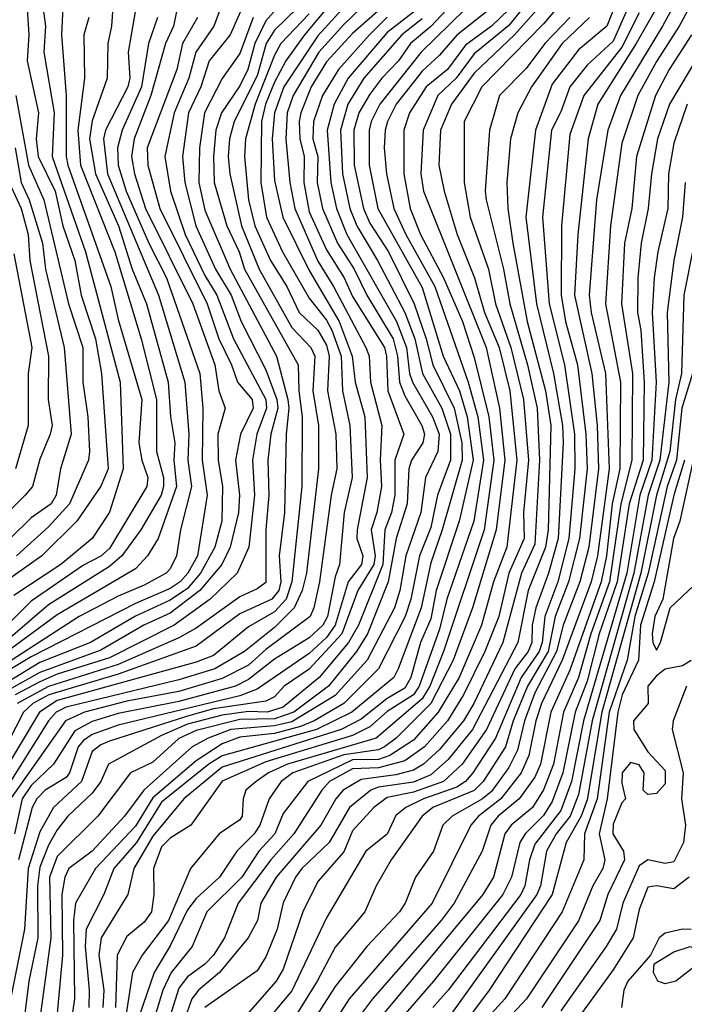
# Model space of a CAD drawing. Header units: metres. Extents: x -51132 to -49532, y -231222 to -229437.
# Tile 36 of 256: x -50822 to -50783, y -231041 to -230984. Entities that reach past the tile are written whole.
import ezdxf

# ---------------------------------------------------------------- set-up
doc = ezdxf.new("R2010")
doc.units = ezdxf.units.M
for name, color, linetype in [('CONTOUR_HALF', 8, 'Continuous'), ('CONTOUR_INDEX', 1, 'Continuous'), ('CONTOUR_INTER', 3, 'Continuous')]:
    doc.layers.add(name, color=color, linetype=linetype)

msp = doc.modelspace()

# ---------------------------------------------------------------- linework, layer by layer
at = {"layer": 'CONTOUR_HALF'}
for points, elevation in [([(-50790.393, -230980.259), (-50793.58, -230984.228), (-50795.58, -230985.851), (-50796.623, -230987.259), (-50797.667, -230988.259), (-50798.517, -230990.259), (-50798.645, -230992.759), (-50798.49, -230993.759), (-50794.896, -231002.759), (-50794.12, -231006.259), (-50793.804, -231009.259), (-50794.312, -231013.259), (-50795.678, -231017.759), (-50796.792, -231020.759), (-50798.08, -231023.27), (-50800.07, -231025.259), (-50800.744, -231025.759), (-50801.08, -231025.927), (-50803.08, -231026.216), (-50806.011, -231027.259), (-50806.694, -231027.759), (-50807.385, -231028.759), (-50807.923, -231030.259), (-50808.25, -231030.759), (-50809.253, -231031.759), (-50810.25, -231033.259), (-50811.58, -231034.489), (-50812.08, -231035.136), (-50813.08, -231037.223), (-50814.003, -231038.759), (-50814.871, -231041.259)], 32.5), ([(-50788.733, -230980.759), (-50791.58, -230984.128), (-50795.132, -230987.759), (-50796.153, -230989.759), (-50796.153, -230993.259), (-50795.804, -230995.259), (-50794.76, -230998.259), (-50794.358, -231000.259), (-50793.464, -231002.759), (-50792.734, -231005.759), (-50792.442, -231009.259), (-50792.743, -231012.259), (-50792.7, -231013.759), (-50793.578, -231015.759), (-50794.167, -231018.259), (-50794.956, -231020.259), (-50796.185, -231022.759), (-50797.111, -231024.259), (-50798.447, -231025.759), (-50799.58, -231026.558), (-50801.08, -231026.973), (-50802.58, -231027.024), (-50803.907, -231027.759), (-50804.358, -231028.259), (-50805.97, -231030.759), (-50807.287, -231032.259), (-50809.173, -231034.759), (-50809.957, -231036.759), (-50810.58, -231037.751), (-50811.08, -231038.272), (-50812.08, -231038.996), (-50812.58, -231039.649), (-50814.496, -231045.759)], 31.5), ([(-50781.879, -230980.759), (-50783.77, -230984.259), (-50785.08, -230986.305), (-50786.148, -230988.259), (-50787.08, -230991), (-50787.72, -230995.759), (-50788.01, -231000.259), (-50787.154, -231004.759), (-50787.19, -231009.759), (-50787.624, -231011.759), (-50787.96, -231014.759), (-50788.268, -231016.259), (-50790.08, -231021.343), (-50791.16, -231023.759), (-50791.765, -231026.759), (-50792.08, -231027.499), (-50792.991, -231028.759), (-50794.203, -231029.759), (-50794.612, -231030.259), (-50795.11, -231031.759), (-50796.737, -231034.759), (-50797.479, -231035.759), (-50801.431, -231040.259), (-50802.928, -231042.259)], 27.5), ([(-50783.966, -230981.259), (-50786.243, -230985.259), (-50788.449, -230988.759), (-50789.012, -230990.759), (-50789.612, -230996.259), (-50789.809, -230999.759), (-50788.8, -231004.259), (-50788.505, -231007.259), (-50788.42, -231009.759), (-50788.969, -231014.259), (-50789.492, -231016.259), (-50790.45, -231018.759), (-50790.847, -231020.259), (-50792.08, -231022.646), (-50792.69, -231024.259), (-50793.08, -231025.945), (-50793.58, -231026.943), (-50794.58, -231028.332), (-50795.094, -231028.759), (-50796.844, -231029.759), (-50797.377, -231030.259), (-50797.926, -231031.759), (-50798.952, -231033.259), (-50799.557, -231034.759), (-50799.879, -231035.259), (-50801.759, -231037.259), (-50803.58, -231039.565), (-50804.668, -231041.259)], 28.5), ([(-50816.285, -230981.759), (-50816.458, -230984.259), (-50816.674, -230985.259), (-50816.706, -230987.259), (-50817.58, -230989.72), (-50817.722, -230990.759), (-50817.375, -230992.759), (-50816.05, -230995.759), (-50815.262, -230998.259), (-50814.447, -231000.259), (-50813.19, -231004.759), (-50813.068, -231006.759), (-50812.817, -231008.259), (-50812.869, -231009.259), (-50812.723, -231010.759), (-50813.779, -231013.759), (-50814.379, -231014.759), (-50815.08, -231015.499), (-50819.58, -231018.155), (-50825.873, -231022.759)], 43.5), ([(-50806.08, -230982.241), (-50807.58, -230983.962), (-50808.198, -230985.259), (-50808.611, -230986.759), (-50809.08, -230987.708), (-50810.122, -230989.259), (-50810.453, -230990.259), (-50810.584, -230991.759), (-50810.547, -230993.259), (-50809.812, -230995.759), (-50809.113, -230997.259), (-50808.804, -230998.259), (-50805.717, -231003.759), (-50805.681, -231005.259), (-50805.48, -231006.759), (-50805.495, -231010.759), (-50806.069, -231016.259), (-50806.404, -231017.259), (-50807.08, -231017.981), (-50808.58, -231018.853), (-50810.58, -231020.492), (-50811.58, -231020.886), (-50819.58, -231023.087), (-50820.612, -231023.759), (-50823.913, -231029.259)], 39.5), ([(-50799.85, -230982.259), (-50802.58, -230984.688), (-50804.08, -230986.309), (-50804.959, -230987.759), (-50805.568, -230989.259), (-50805.657, -230989.759), (-50805.61, -230990.759), (-50805.366, -230991.759), (-50805.389, -230993.259), (-50805.08, -230994.948), (-50804.08, -230997.133), (-50803.068, -230998.759), (-50802.58, -230999.827), (-50800.747, -231002.759), (-50800.627, -231003.259), (-50800.549, -231005.259), (-50799.631, -231007.759), (-50800.148, -231009.259), (-50800.146, -231011.259), (-50800.336, -231012.259), (-50800.726, -231013.259), (-50800.845, -231015.259), (-50802.238, -231018.759), (-50802.823, -231019.759), (-50804.501, -231021.759), (-50806.58, -231023.47), (-50807.499, -231023.759), (-50808.58, -231023.718), (-50810.08, -231023.931), (-50812.08, -231024.456), (-50813.58, -231025.112), (-50816.629, -231026.759), (-50817.078, -231027.759), (-50817.58, -231028.428), (-50818.975, -231029.759), (-50819.58, -231030.538), (-50820.08, -231031.413), (-50820.58, -231032.689), (-50820.718, -231033.759), (-50820.693, -231036.759), (-50821.226, -231039.259), (-50821.471, -231041.259)], 36.5), ([(-50819.246, -230982.759), (-50819.337, -230984.759), (-50819.062, -230988.259), (-50819.068, -230991.759), (-50818.975, -230992.259), (-50816.503, -230999.259), (-50816.08, -231001.147), (-50814.708, -231005.759), (-50814.891, -231008.259), (-50814.722, -231009.259), (-50814.368, -231010.259), (-50814.427, -231010.759), (-50816.58, -231014.331), (-50817.08, -231014.779), (-50818.08, -231015.299), (-50821.08, -231017.373), (-50824.08, -231020.34)], 44.5), ([(-50808.741, -230982.759), (-50809.635, -230984.759), (-50810.842, -230986.259), (-50811.324, -230987.759), (-50812.035, -230989.259), (-50812.371, -230991.759), (-50812.231, -230993.259), (-50811.61, -230995.759), (-50810.472, -230998.259), (-50809.573, -230999.759), (-50808.991, -231001.259), (-50807.58, -231004.057), (-50806.946, -231005.759), (-50806.887, -231006.259), (-50807.294, -231007.759), (-50807.453, -231009.259), (-50807.394, -231011.259), (-50807.572, -231013.259), (-50807.58, -231016.293), (-50808.08, -231016.664), (-50809.08, -231017.12), (-50811.58, -231018.921), (-50812.58, -231019.483), (-50816.08, -231021.026), (-50820.08, -231022.279), (-50821.896, -231023.259)], 40.5), ([(-50802.58, -230982.616), (-50804.58, -230984.812), (-50806.542, -230987.759), (-50807.081, -230989.259), (-50807.204, -230990.759), (-50807.08, -230993.155), (-50806.589, -230995.259), (-50805.08, -230998.34), (-50803.355, -231001.259), (-50802.594, -231003.259), (-50802.423, -231004.759), (-50801.867, -231006.759), (-50801.731, -231010.259), (-50802.319, -231013.259), (-50802.325, -231013.759), (-50801.988, -231014.759), (-50802.068, -231015.259), (-50802.826, -231016.259), (-50803.575, -231018.759), (-50804.08, -231019.47), (-50805.08, -231020.393), (-50808.08, -231022.434), (-50809.08, -231022.816), (-50816.08, -231024.504), (-50817.58, -231025.053), (-50818.08, -231025.394), (-50818.383, -231025.759), (-50818.878, -231027.259), (-50819.08, -231027.528), (-50820.276, -231028.259), (-50820.764, -231028.759), (-50821.033, -231029.259), (-50821.817, -231032.259)], 37.5), ([(-50796.58, -230982.675), (-50798.08, -230984.285), (-50799.24, -230985.259), (-50799.933, -230986.259), (-50800.903, -230987.259), (-50801.58, -230988.171), (-50802.22, -230989.259), (-50802.499, -230990.259), (-50802.483, -230992.259), (-50801.955, -230994.759), (-50801.58, -230995.61), (-50800.519, -230997.259), (-50799.027, -231000.259), (-50798.333, -231002.259), (-50797.964, -231003.759), (-50796.728, -231006.259), (-50796.283, -231008.259), (-50796.275, -231009.259), (-50797.412, -231013.259), (-50798.08, -231015.171), (-50798.638, -231017.759), (-50799.947, -231021.259), (-50800.197, -231021.759), (-50802.628, -231023.759), (-50804.649, -231024.759), (-50810.08, -231026.275), (-50810.849, -231026.759), (-50813.58, -231028.949), (-50815.024, -231031.259), (-50816.32, -231032.759), (-50816.91, -231034.259), (-50817.924, -231036.259), (-50817.972, -231037.259), (-50817.738, -231039.759), (-50817.763, -231040.759)], 34.5), ([(-50794.025, -230982.759), (-50796.58, -230984.777), (-50797.58, -230985.938), (-50798.58, -230986.855), (-50800.065, -230988.759), (-50800.574, -230989.759), (-50800.697, -230990.259), (-50800.762, -230991.259), (-50800.627, -230992.759), (-50800.195, -230994.759), (-50799.511, -230996.259), (-50797.835, -230999.259), (-50795.918, -231004.759), (-50795.374, -231006.759), (-50795.038, -231009.259), (-50795.59, -231012.759), (-50797.145, -231017.259), (-50797.58, -231018.988), (-50798.745, -231022.259), (-50799.07, -231022.759), (-50800.58, -231023.723), (-50801.58, -231024.615), (-50802.58, -231025.106), (-50807.58, -231026.617), (-50810.08, -231027.735), (-50811.896, -231030.259), (-50813.08, -231031.01), (-50813.58, -231031.516), (-50814.044, -231032.759), (-50814.023, -231034.259), (-50814.162, -231035.259), (-50814.58, -231035.85), (-50815.58, -231036.683), (-50816.131, -231037.759), (-50816.225, -231040.759)], 33.5), ([(-50821.314, -230983.259), (-50821.212, -230984.759), (-50821.325, -230986.259), (-50820.668, -230989.259), (-50820.799, -230990.759), (-50820.692, -230991.759), (-50819.71, -230993.759), (-50819.256, -230995.759), (-50818.578, -230997.759), (-50818.199, -230999.759), (-50817.377, -231002.259), (-50817.032, -231004.259), (-50816.661, -231009.759), (-50817.08, -231010.748), (-50818.459, -231012.759), (-50820.47, -231014.759), (-50822.591, -231016.259)], 45.5), ([(-50798.825, -230983.259), (-50800.58, -230984.637), (-50802.831, -230987.259), (-50803.641, -230988.759), (-50804.039, -230990.259), (-50803.836, -230993.259), (-50803.501, -230994.759), (-50802.916, -230996.259), (-50800.045, -231001.259), (-50799.473, -231002.759), (-50799.296, -231004.259), (-50799.128, -231004.759), (-50797.979, -231006.759), (-50797.598, -231007.759), (-50797.664, -231008.759), (-50798.381, -231010.259), (-50798.658, -231012.259), (-50799.52, -231014.759), (-50799.858, -231016.759), (-50800.172, -231017.759), (-50801.732, -231020.759), (-50803.58, -231022.811), (-50806.08, -231024.315), (-50807.08, -231024.549), (-50809.58, -231024.75), (-50810.901, -231025.259), (-50811.81, -231025.759), (-50814.603, -231028.259), (-50815.719, -231029.759), (-50817.568, -231031.759), (-50818.909, -231032.759), (-50819.152, -231033.259), (-50819.327, -231034.259), (-50819.281, -231037.759), (-50819.746, -231042.759)], 35.5), ([(-50786.756, -230983.259), (-50787.58, -230985.128), (-50789.08, -230986.501), (-50790.066, -230987.759), (-50790.58, -230989.199), (-50791.132, -230990.259), (-50791.642, -230995.259), (-50791.252, -231000.259), (-50790.374, -231003.759), (-50789.804, -231007.759), (-50789.773, -231009.759), (-50790.133, -231013.759), (-50790.767, -231016.259), (-50791.518, -231018.259), (-50791.661, -231019.759), (-50791.833, -231020.259), (-50792.876, -231021.759), (-50794.343, -231025.259), (-50795.654, -231027.259), (-50796.085, -231027.759), (-50796.58, -231028.081), (-50798.505, -231028.759), (-50799.517, -231029.259), (-50800.08, -231029.72), (-50800.58, -231030.781), (-50801.814, -231031.759), (-50804.08, -231035.61), (-50806.08, -231039.808), (-50808.08, -231042.179)], 29.5), ([(-50813.809, -230983.759), (-50814.323, -230985.259), (-50814.734, -230987.759), (-50815.841, -230990.259), (-50816.108, -230991.259), (-50816.084, -230992.259), (-50815.619, -230993.759), (-50814.314, -230996.759), (-50813.29, -230998.759), (-50811.367, -231004.259), (-50811.199, -231006.259), (-50811.244, -231009.259), (-50810.954, -231011.259), (-50811.518, -231014.759), (-50812.062, -231015.759), (-50812.503, -231016.259), (-50813.08, -231016.637), (-50815.08, -231017.5), (-50821.08, -231020.568), (-50823.08, -231021.773)], 42.5), ([(-50811.505, -230983.759), (-50812.374, -230985.259), (-50812.706, -230986.759), (-50814.412, -230991.259), (-50814.365, -230992.259), (-50813.669, -230994.759), (-50810.957, -231000.259), (-50810.272, -231002.259), (-50809.545, -231003.759), (-50809.214, -231004.759), (-50808.367, -231005.759), (-50808.302, -231006.259), (-50809.032, -231007.759), (-50809.32, -231009.259), (-50809.099, -231011.259), (-50809.141, -231012.259), (-50809.626, -231014.259), (-50810.113, -231015.259), (-50811.37, -231016.759), (-50813.08, -231018.068), (-50814.598, -231018.759), (-50817.08, -231020.192), (-50820.58, -231021.469), (-50822.58, -231022.599)], 41.5), ([(-50805.08, -230983.548), (-50806.704, -230985.259), (-50807.08, -230985.925), (-50808.192, -230988.759), (-50808.754, -230990.759), (-50808.81, -230991.759), (-50808.578, -230994.259), (-50808.2, -230995.759), (-50807.308, -230997.759), (-50806.363, -230999.259), (-50805.66, -231000.759), (-50804.572, -231001.759), (-50804.08, -231002.629), (-50803.918, -231003.259), (-50804.022, -231005.259), (-50803.535, -231007.759), (-50803.48, -231009.759), (-50803.816, -231011.259), (-50804.486, -231016.259), (-50804.806, -231017.759), (-50805.026, -231018.259), (-50807.58, -231020.157), (-50808.58, -231021.058), (-50810.08, -231021.821), (-50812.58, -231022.563), (-50815.58, -231023.137), (-50818.012, -231023.759), (-50819.114, -231024.259), (-50822.278, -231028.759)], 38.5), ([(-50788.939, -230983.759), (-50790.508, -230985.259), (-50792.278, -230987.759), (-50793.059, -230989.259), (-50793.482, -230990.759), (-50793.707, -230993.259), (-50793.64, -230994.759), (-50793.361, -230996.759), (-50792.518, -231001.259), (-50791.469, -231005.259), (-50791.166, -231007.259), (-50791.315, -231013.259), (-50791.469, -231014.259), (-50792.461, -231016.759), (-50793.069, -231019.759), (-50795.679, -231024.759), (-50797.08, -231026.481), (-50798.08, -231027.371), (-50799.08, -231027.795), (-50801.08, -231028.088), (-50801.521, -231028.259), (-50802.748, -231029.259), (-50803.931, -231031.259), (-50805.502, -231032.759), (-50805.866, -231033.259), (-50806.58, -231034.738), (-50806.93, -231036.259), (-50807.58, -231037.844), (-50808.08, -231038.649), (-50811.094, -231040.759)], 30.5), ([(-50782.554, -230985.759), (-50784.34, -230988.759), (-50785.022, -230990.759), (-50785.377, -230992.759), (-50785.567, -230994.759), (-50785.966, -230996.759), (-50786.156, -230998.759), (-50786.166, -231000.759), (-50785.989, -231001.759), (-50785.789, -231004.759), (-50785.854, -231009.259), (-50786.647, -231011.759), (-50787.344, -231016.259), (-50788.373, -231019.259), (-50789.08, -231021.968), (-50789.765, -231023.759), (-50790.467, -231027.259), (-50791.08, -231028.896), (-50791.58, -231029.714), (-50792.636, -231030.759), (-50792.956, -231031.259), (-50793.433, -231033.259), (-50793.937, -231034.259), (-50797.914, -231039.259), (-50799.668, -231041.259)], 26.5), ([(-50822.011, -230991.259), (-50821.663, -230993.259), (-50821.206, -230994.259), (-50820.438, -230996.759), (-50820.262, -230998.259), (-50819.186, -231002.759), (-50818.787, -231007.759), (-50819.401, -231009.759), (-50819.646, -231011.259), (-50819.93, -231011.759), (-50821.08, -231012.577), (-50822.299, -231013.759)], 46.5), ([(-50783.435, -230993.259), (-50783.579, -230995.259), (-50784.074, -230997.759), (-50784.461, -231000.759), (-50784.374, -231004.759), (-50784.883, -231009.259), (-50785.563, -231011.259), (-50786.38, -231015.759), (-50788.788, -231024.259), (-50789.58, -231028.505), (-50790.058, -231029.759), (-50790.853, -231030.759), (-50791.407, -231031.759), (-50791.769, -231033.759), (-50791.973, -231034.259), (-50797.702, -231042.259)], 25.5), ([(-50822.08, -230997.368), (-50821.045, -231002.759), (-50821.258, -231004.259), (-50821.249, -231007.259), (-50821.992, -231009.759)], 47.5), ([(-50783.004, -231004.259), (-50783.626, -231006.259), (-50783.932, -231009.259), (-50784.472, -231010.759), (-50785.559, -231015.759), (-50786.335, -231018.259), (-50786.762, -231020.759), (-50787.807, -231023.759), (-50788.5, -231028.759), (-50789.233, -231030.759), (-50789.265, -231032.259), (-50790.519, -231035.259), (-50793.82, -231040.259), (-50795.171, -231041.759)], 24.5), ([(-50782.96, -231009.259), (-50783.743, -231012.759), (-50784.109, -231013.759), (-50784.723, -231017.259), (-50785.17, -231018.259), (-50785.337, -231019.259), (-50785.284, -231019.759), (-50785.08, -231020.191), (-50784.841, -231019.759), (-50784.295, -231017.759), (-50782.58, -231016.146)], 23.5), ([(-50783.08, -231020.779), (-50783.58, -231021.1), (-50784.58, -231021.286), (-50785.08, -231021.673), (-50785.582, -231022.259), (-50785.561, -231023.259), (-50786.396, -231024.259), (-50786.382, -231024.759), (-50785.58, -231026.049), (-50784.58, -231027.123), (-50784.58, -231027.896), (-50785.08, -231028.447), (-50785.58, -231028.501), (-50785.85, -231028.259), (-50785.792, -231027.259), (-50786.08, -231026.787), (-50786.58, -231026.664), (-50787.057, -231027.259), (-50787.08, -231027.843), (-50786.87, -231028.759), (-50787.08, -231028.987), (-50787.58, -231030.212), (-50787.589, -231030.759), (-50786.98, -231031.759), (-50786.914, -231032.259), (-50787.88, -231034.259), (-50788.351, -231035.759), (-50791.675, -231040.759)], 23.5), ([(-50783.206, -231033.259), (-50784.08, -231033.941), (-50785.08, -231033.761), (-50785.58, -231033.843), (-50786.08, -231035.121), (-50786.425, -231036.759), (-50787.58, -231038.603), (-50789.512, -231041.259)], 22.5)]:
    msp.add_lwpolyline(points, dxfattribs=dict(at, elevation=elevation))
at = {"layer": 'CONTOUR_INDEX'}
for points, elevation in [([(-50787.352, -230982.759), (-50787.937, -230984.259), (-50789.58, -230985.635), (-50791.08, -230987.609), (-50792.056, -230990.259), (-50792.598, -230995.259), (-50791.981, -231000.259), (-50791.013, -231004.259), (-50790.496, -231007.259), (-50790.453, -231008.259), (-50790.745, -231013.759), (-50791.306, -231015.759), (-50792.035, -231017.759), (-50792.231, -231018.759), (-50792.26, -231019.759), (-50792.472, -231020.259), (-50793.237, -231021.259), (-50794.868, -231024.759), (-50796.268, -231026.759), (-50797.34, -231027.759), (-50799.08, -231028.367), (-50800.58, -231028.671), (-50801.355, -231029.259), (-50802.58, -231030.598), (-50803.08, -231031.798), (-50804.58, -231033.517), (-50805.437, -231035.259), (-50806.58, -231038.554), (-50806.971, -231039.259), (-50808.737, -231041.259)], 30), ([(-50820.391, -230983.259), (-50820.255, -230984.259), (-50820.352, -230985.759), (-50819.753, -230989.259), (-50819.883, -230991.759), (-50817.949, -230997.259), (-50815.957, -231004.759), (-50815.781, -231009.759), (-50816.58, -231012.255), (-50817.567, -231013.759), (-50819.374, -231015.259), (-50822.08, -231017.038)], 45), ([(-50808.304, -230983.759), (-50809.08, -230985.836), (-50810.08, -230987.27), (-50811.113, -230989.259), (-50811.387, -230991.259), (-50811.429, -230993.259), (-50811.08, -230994.855), (-50809.62, -230998.259), (-50806.965, -231003.259), (-50806.308, -231005.759), (-50806.242, -231006.259), (-50806.404, -231007.759), (-50806.496, -231012.259), (-50806.799, -231014.759), (-50806.701, -231016.259), (-50806.818, -231016.759), (-50807.224, -231017.259), (-50809.08, -231018.098), (-50811.58, -231019.961), (-50816.08, -231021.583), (-50820.078, -231022.759), (-50820.999, -231023.259), (-50821.527, -231023.759), (-50823.333, -231027.259)], 40), ([(-50798.58, -230983.849), (-50799.751, -230984.759), (-50801.941, -230987.259), (-50802.849, -230988.759), (-50803.27, -230990.259), (-50803.168, -230992.759), (-50802.736, -230994.759), (-50802.344, -230995.759), (-50801.143, -230997.759), (-50799.577, -231000.759), (-50798.988, -231002.259), (-50798.551, -231004.259), (-50797.444, -231006.259), (-50796.947, -231007.759), (-50796.945, -231009.259), (-50797.688, -231011.259), (-50798.08, -231013.123), (-50798.728, -231014.759), (-50799.222, -231017.259), (-50799.552, -231018.259), (-50801.08, -231021.259), (-50803.08, -231023.259), (-50804.786, -231024.259), (-50805.58, -231024.591), (-50807.08, -231024.985), (-50809.08, -231025.202), (-50810.08, -231025.594), (-50811.58, -231026.567), (-50814.08, -231028.701), (-50815.08, -231030.324), (-50817.388, -231032.759), (-50818.533, -231034.759), (-50818.643, -231035.759), (-50818.584, -231040.259), (-50818.959, -231042.759)], 35), ([(-50782.907, -230996.759), (-50783.507, -230999.759), (-50783.644, -231004.259), (-50783.981, -231005.759), (-50784.314, -231008.759), (-50785.086, -231011.259), (-50785.973, -231015.759), (-50788.236, -231023.759), (-50789.08, -231028.811), (-50789.413, -231029.759), (-50790.29, -231031.259), (-50791.089, -231034.259), (-50794.718, -231039.759), (-50796.578, -231042.259)], 25)]:
    msp.add_lwpolyline(points, dxfattribs=dict(at, elevation=elevation))
at = {"layer": 'CONTOUR_INTER'}
for points, elevation in [([(-50789.58, -230980.611), (-50793.247, -230984.759), (-50795.58, -230986.964), (-50796.892, -230988.759), (-50797.522, -230990.259), (-50797.612, -230992.259), (-50797.302, -230993.759), (-50796.556, -230996.259), (-50795.551, -230998.759), (-50794.982, -231000.759), (-50794.135, -231002.759), (-50793.534, -231005.259), (-50793.114, -231009.259), (-50793.706, -231014.259), (-50794.461, -231016.259), (-50795.149, -231018.759), (-50796.441, -231021.759), (-50797.642, -231023.759), (-50799.08, -231025.364), (-50800.429, -231026.259), (-50801.08, -231026.482), (-50802.58, -231026.505), (-50805.162, -231027.759), (-50806.58, -231029.605), (-50807.063, -231030.759), (-50807.977, -231031.759), (-50808.955, -231033.259), (-50810.978, -231035.259), (-50811.813, -231037.259), (-50813.025, -231038.759), (-50813.503, -231039.759), (-50815.018, -231044.759)], 32), ([(-50782.822, -230980.759), (-50784.743, -230984.259), (-50787.159, -230988.259), (-50787.883, -230990.259), (-50788.535, -230994.259), (-50788.96, -230999.759), (-50788.844, -231000.759), (-50788.018, -231004.259), (-50787.799, -231009.759), (-50788.468, -231014.759), (-50788.834, -231016.259), (-50790.507, -231020.759), (-50791.693, -231023.259), (-50792.028, -231024.259), (-50792.425, -231026.259), (-50792.874, -231027.259), (-50794.037, -231028.759), (-50795.324, -231029.759), (-50795.766, -231030.259), (-50797.997, -231034.759), (-50802.778, -231040.259), (-50803.728, -231041.759)], 28), ([(-50803.08, -230982.036), (-50805.346, -230984.759), (-50806.423, -230986.259), (-50807.08, -230987.481), (-50807.596, -230988.759), (-50807.825, -230989.759), (-50807.863, -230993.259), (-50807.54, -230995.259), (-50806.617, -230997.259), (-50805.08, -230999.931), (-50804.08, -231001.187), (-50803.77, -231001.759), (-50803.234, -231003.259), (-50803.159, -231005.259), (-50802.735, -231007.259), (-50802.595, -231010.259), (-50803.059, -231012.259), (-50803.33, -231015.259), (-50803.58, -231015.963), (-50804.031, -231018.259), (-50804.291, -231018.759), (-50805.08, -231019.472), (-50807.08, -231020.713), (-50808.58, -231021.889), (-50809.325, -231022.259), (-50812.58, -231023.15), (-50816.08, -231023.841), (-50817.58, -231024.294), (-50818.58, -231024.834), (-50819.792, -231026.759), (-50821.08, -231027.982), (-50821.6, -231028.759), (-50822.053, -231030.759)], 38), ([(-50809.64, -230981.759), (-50810.573, -230984.259), (-50811.607, -230985.759), (-50812.008, -230987.259), (-50812.847, -230989.259), (-50813.397, -230991.759), (-50813.068, -230993.759), (-50812.211, -230996.259), (-50811.08, -230998.619), (-50810.396, -230999.759), (-50809.439, -231002.259), (-50807.574, -231005.759), (-50807.53, -231006.259), (-50808.086, -231007.759), (-50808.334, -231009.259), (-50808.218, -231011.259), (-50808.552, -231014.259), (-50809.219, -231015.759), (-50810.77, -231017.259), (-50812.844, -231018.759), (-50816.58, -231020.63), (-50819.58, -231021.574), (-50820.58, -231022.007), (-50822.01, -231022.759)], 41), ([(-50814.988, -230982.759), (-50815.506, -230985.759), (-50815.397, -230987.259), (-50815.515, -230987.759), (-50816.803, -230990.259), (-50816.925, -230990.759), (-50816.687, -230992.759), (-50813.757, -230999.759), (-50812.234, -231004.759), (-50812.016, -231007.759), (-50812.068, -231009.259), (-50811.85, -231010.759), (-50812.496, -231013.259), (-50812.727, -231014.759), (-50813.08, -231015.506), (-50813.318, -231015.759), (-50814.58, -231016.447), (-50816.08, -231017.079), (-50818.316, -231018.259), (-50824.532, -231022.259)], 43), ([(-50812.584, -230982.759), (-50812.896, -230984.259), (-50813.347, -230985.259), (-50814.187, -230988.259), (-50815.157, -230990.759), (-50815.308, -230991.759), (-50815.137, -230992.759), (-50814.511, -230994.759), (-50811.774, -231000.259), (-50810.52, -231003.759), (-50810.277, -231005.259), (-50809.916, -231006.259), (-50810.34, -231007.759), (-50810.326, -231009.259), (-50810.066, -231010.759), (-50810.113, -231012.759), (-50810.509, -231014.259), (-50811.328, -231015.759), (-50812.08, -231016.634), (-50813.08, -231017.307), (-50815.08, -231018.226), (-50817.673, -231019.759), (-50820.58, -231020.898), (-50823.667, -231022.759)], 42), ([(-50805.08, -230982.539), (-50807.08, -230984.484), (-50807.547, -230985.259), (-50808.08, -230987.126), (-50809.395, -230989.759), (-50809.665, -230990.759), (-50809.734, -230991.759), (-50809.64, -230992.759), (-50808.968, -230995.759), (-50807.957, -230998.259), (-50806.08, -231001.621), (-50804.977, -231002.759), (-50804.748, -231003.259), (-50804.863, -231005.259), (-50804.542, -231007.259), (-50804.537, -231009.759), (-50805.239, -231015.759), (-50805.486, -231016.759), (-50805.95, -231017.759), (-50807.08, -231018.896), (-50808.806, -231020.259), (-50810.507, -231021.259), (-50812.58, -231021.903), (-50819.08, -231023.48), (-50819.655, -231023.759), (-50820.093, -231024.259), (-50823.226, -231029.259)], 39), ([(-50801.58, -230982.705), (-50803.08, -230984.163), (-50804.532, -230985.759), (-50805.998, -230988.259), (-50806.337, -230989.259), (-50806.424, -230990.759), (-50806.195, -230993.259), (-50805.911, -230994.759), (-50804.58, -230997.796), (-50803.671, -230999.259), (-50801.807, -231002.759), (-50801.63, -231003.259), (-50801.549, -231004.759), (-50800.899, -231007.259), (-50800.999, -231009.259), (-50800.91, -231010.759), (-50801.179, -231012.259), (-50801.511, -231013.259), (-50801.283, -231014.759), (-50801.363, -231015.259), (-50802.275, -231016.759), (-50803.199, -231019.259), (-50805.08, -231021.29), (-50806.511, -231022.259), (-50807.08, -231022.885), (-50807.58, -231023.128), (-50810.58, -231023.572), (-50812.08, -231023.998), (-50816.58, -231025.434), (-50817.08, -231025.635), (-50817.58, -231026.023), (-50818.197, -231027.759), (-50819.803, -231029.259), (-50820.58, -231030.644), (-50821.25, -231032.759), (-50821.472, -231036.259), (-50822.363, -231040.759)], 37), ([(-50796.08, -230983.26), (-50798.632, -230985.759), (-50801.014, -230988.759), (-50801.511, -230989.759), (-50801.627, -230990.259), (-50801.62, -230992.259), (-50801.12, -230994.759), (-50798.58, -230999.303), (-50797.36, -231003.259), (-50796.423, -231005.259), (-50795.974, -231006.759), (-50795.645, -231009.259), (-50796.441, -231012.759), (-50797.76, -231016.759), (-50798.08, -231018.393), (-50798.67, -231019.759), (-50799.22, -231021.759), (-50799.58, -231022.384), (-50800.58, -231022.977), (-50802.08, -231024.16), (-50803.23, -231024.759), (-50810.08, -231026.921), (-50812.3, -231028.759), (-50814.08, -231030.904), (-50815.176, -231032.759), (-50815.522, -231034.259), (-50817.051, -231036.759), (-50817.195, -231037.759), (-50816.91, -231039.759), (-50816.955, -231040.759)], 34), ([(-50793.58, -230983.307), (-50794.58, -230984.263), (-50796.08, -230985.363), (-50797.115, -230986.759), (-50798.351, -230987.759), (-50799.303, -230989.259), (-50799.636, -230990.259), (-50799.632, -230992.759), (-50799.257, -230994.759), (-50798.665, -230996.259), (-50797.342, -230998.759), (-50796.246, -231001.259), (-50795.58, -231003.333), (-50794.727, -231006.759), (-50794.438, -231009.259), (-50794.995, -231013.259), (-50797.351, -231020.259), (-50798.128, -231022.259), (-50798.58, -231022.991), (-50801.222, -231025.259), (-50806.326, -231026.759), (-50807.417, -231027.259), (-50808.133, -231027.759), (-50808.731, -231028.259), (-50808.881, -231028.759), (-50808.939, -231029.759), (-50809.08, -231029.952), (-50810.258, -231030.759), (-50811.912, -231032.759), (-50813.177, -231035.759), (-50814.704, -231037.759), (-50815.244, -231038.759), (-50815.873, -231042.759)], 33), ([(-50817.774, -230983.759), (-50818.048, -230984.759), (-50818.01, -230987.259), (-50818.406, -230990.259), (-50818.247, -230992.259), (-50816.262, -230997.259), (-50814.76, -231002.259), (-50813.871, -231005.759), (-50813.878, -231008.759), (-50813.465, -231010.259), (-50813.459, -231010.759), (-50813.605, -231011.259), (-50814.781, -231013.259), (-50815.861, -231014.759), (-50816.58, -231015.37), (-50820.08, -231017.587), (-50823.816, -231020.759)], 44), ([(-50800.58, -230983.741), (-50801.61, -230984.759), (-50803.396, -230986.759), (-50804.308, -230988.259), (-50804.828, -230989.759), (-50804.863, -230990.759), (-50804.582, -230991.759), (-50804.611, -230993.259), (-50804.304, -230994.759), (-50803.451, -230996.759), (-50802.48, -230998.259), (-50801.751, -230999.759), (-50800.25, -231002.259), (-50799.997, -231003.259), (-50799.887, -231004.759), (-50799.58, -231005.544), (-50798.584, -231007.259), (-50798.447, -231007.759), (-50798.533, -231008.259), (-50799.183, -231009.259), (-50799.34, -231009.759), (-50799.43, -231011.759), (-50800.072, -231013.759), (-50800.535, -231016.259), (-50801.726, -231019.259), (-50802.35, -231020.259), (-50803.969, -231022.259), (-50805.961, -231023.759), (-50807.08, -231024.144), (-50809.08, -231024.178), (-50811.58, -231024.817), (-50812.58, -231025.271), (-50814.08, -231026.633), (-50815.365, -231027.259), (-50817.249, -231029.759), (-50819.58, -231032.074), (-50820.029, -231033.259), (-50819.96, -231036.759), (-50820.697, -231042.259)], 36), ([(-50790.077, -230983.759), (-50791.515, -230985.259), (-50792.58, -230986.701), (-50794.116, -230988.259), (-50794.687, -230990.259), (-50794.938, -230993.759), (-50794.881, -230994.259), (-50793.891, -230998.259), (-50793.52, -231000.259), (-50792.499, -231003.759), (-50791.957, -231006.259), (-50791.81, -231009.259), (-50792.08, -231014.095), (-50792.849, -231015.759), (-50793.929, -231019.759), (-50795.594, -231023.259), (-50796.201, -231024.259), (-50797.58, -231025.918), (-50798.503, -231026.759), (-50799.08, -231027.107), (-50800.08, -231027.376), (-50802.08, -231027.645), (-50803.126, -231028.259), (-50803.545, -231028.759), (-50804.399, -231030.259), (-50806.987, -231033.259), (-50807.855, -231034.759), (-50808.059, -231035.759), (-50808.582, -231036.759), (-50810.249, -231038.759), (-50811.452, -231039.759), (-50811.831, -231040.259), (-50813.073, -231043.759)], 31), ([(-50786.08, -230983.499), (-50787.08, -230985.463), (-50789.269, -230988.259), (-50790.08, -230990.5), (-50790.55, -230995.759), (-50790.571, -230999.759), (-50790.319, -231001.259), (-50789.623, -231003.759), (-50789.144, -231007.759), (-50789.064, -231009.759), (-50789.506, -231013.759), (-50790.142, -231016.259), (-50790.906, -231018.259), (-50791.323, -231020.259), (-50792.51, -231022.259), (-50793.325, -231024.259), (-50793.777, -231025.759), (-50795.063, -231027.759), (-50795.58, -231028.277), (-50797.962, -231029.259), (-50798.579, -231029.759), (-50800.351, -231032.259), (-50801.217, -231033.759), (-50801.866, -231035.259), (-50803.58, -231037.299), (-50804.61, -231039.259), (-50806.58, -231042.398)], 29), ([(-50783.062, -230984.759), (-50784.35, -230986.759), (-50785.139, -230988.259), (-50786.24, -230991.759), (-50786.5, -230994.759), (-50786.922, -230996.759), (-50787.09, -231000.259), (-50786.466, -231004.259), (-50786.494, -231009.259), (-50787.134, -231011.759), (-50787.783, -231016.259), (-50788.87, -231019.259), (-50789.58, -231021.773), (-50790.438, -231023.759), (-50791.01, -231026.759), (-50791.58, -231028.238), (-50792.227, -231029.259), (-50793.443, -231030.259), (-50793.81, -231030.759), (-50794.467, -231033.259), (-50795.074, -231034.259), (-50802.161, -231042.759)], 27), ([(-50821.972, -230988.259), (-50821.248, -230992.259), (-50820.354, -230994.259), (-50818.929, -231000.259), (-50818.11, -231002.759), (-50818.113, -231004.759), (-50817.829, -231006.759), (-50817.722, -231008.759), (-50817.779, -231009.259), (-50818.887, -231011.759), (-50820.08, -231013.094), (-50821.926, -231014.759)], 46), ([(-50783.312, -230988.759), (-50784.08, -230991.003), (-50784.385, -230992.759), (-50784.427, -230994.759), (-50785.008, -230997.259), (-50785.223, -230998.759), (-50785.322, -231000.759), (-50785.091, -231004.759), (-50785.343, -231009.259), (-50786.049, -231011.259), (-50786.791, -231015.759), (-50789.293, -231024.259), (-50789.976, -231027.759), (-50790.58, -231029.42), (-50792.08, -231031.362), (-50792.39, -231032.259), (-50792.663, -231033.759), (-50792.901, -231034.259), (-50797.08, -231039.759), (-50797.968, -231040.759)], 26), ([(-50822.357, -230993.259), (-50821.658, -230994.759), (-50821.267, -230996.259), (-50821.169, -230997.759), (-50820.094, -231003.259), (-50820.107, -231005.759), (-50819.885, -231007.259), (-50820, -231007.759), (-50820.58, -231009.2), (-50821.017, -231010.759), (-50821.425, -231011.259), (-50822.936, -231012.759)], 47), ([(-50783.471, -231009.259), (-50784.076, -231011.259), (-50785.218, -231016.259), (-50786.009, -231018.759), (-50786.126, -231020.759), (-50787.054, -231022.759), (-50787.303, -231023.759), (-50787.913, -231028.759), (-50788.387, -231030.759), (-50788.058, -231032.259), (-50788.168, -231032.759), (-50788.743, -231033.759), (-50789.58, -231035.784), (-50792.569, -231040.259), (-50794.43, -231042.259)], 24), ([(-50783.356, -231022.259), (-50784.128, -231024.259), (-50784.176, -231024.759), (-50783.54, -231027.259), (-50783.645, -231028.759), (-50783.413, -231030.259), (-50783.529, -231031.259), (-50784.08, -231032.385), (-50784.58, -231032.47), (-50785.58, -231032.269), (-50786.08, -231032.616), (-50787.017, -231034.759), (-50787.389, -231036.259), (-50787.974, -231037.259), (-50790.58, -231040.965)], 23), ([(-50783.08, -231036.27), (-50783.58, -231036.26), (-50784.58, -231036.483), (-50784.918, -231036.759), (-50785.42, -231037.759), (-50786.732, -231039.259), (-50786.955, -231039.759), (-50787.091, -231040.759)], 22), ([(-50783.133, -231037.259), (-50782.08, -231037.671), (-50781.58, -231037.54), (-50781.449, -231037.759), (-50781.58, -231038.333), (-50782.58, -231038.019), (-50782.69, -231038.259), (-50783.963, -231039.259), (-50784.58, -231039.409), (-50785.011, -231039.259), (-50785.257, -231038.759), (-50785.218, -231038.259), (-50784.08, -231037.556), (-50783.133, -231037.259)], 22)]:
    msp.add_lwpolyline(points, dxfattribs=dict(at, elevation=elevation))

doc.saveas('drawing.dxf')
